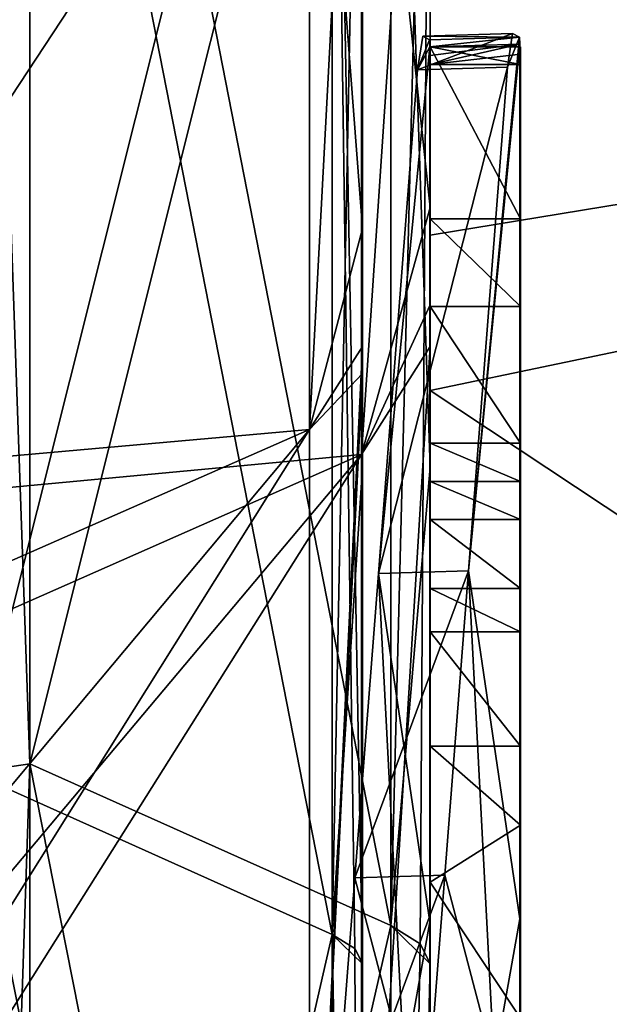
# Model space of a CAD drawing. Extents: x -1633 to 62, y -535 to 375.
# Tile 116 of 256: x -1279 to -1266, y 73 to 94. Entities that reach past the tile are written whole.
import ezdxf

# ---------------------------------------------------------------- set-up
doc = ezdxf.new("R2010")
doc.units = 0
doc.header["$LTSCALE"] = 33.374815
for name, color, linetype in [('408', 7, 'CONTINUOUS'), ('409', 7, 'CONTINUOUS'), ('411', 7, 'CONTINUOUS'), ('584', 7, 'CONTINUOUS'), ('585', 7, 'CONTINUOUS'), ('586', 7, 'CONTINUOUS'), ('587', 7, 'CONTINUOUS'), ('591', 7, 'CONTINUOUS'), ('608', 7, 'CONTINUOUS'), ('614', 7, 'CONTINUOUS'), ('616', 7, 'CONTINUOUS'), ('625', 7, 'CONTINUOUS'), ('627', 7, 'CONTINUOUS'), ('636', 7, 'CONTINUOUS'), ('638', 7, 'CONTINUOUS'), ('639', 7, 'CONTINUOUS'), ('640', 7, 'CONTINUOUS'), ('641', 7, 'CONTINUOUS'), ('642', 7, 'CONTINUOUS'), ('825', 7, 'CONTINUOUS'), ('827', 7, 'CONTINUOUS'), ('828', 7, 'CONTINUOUS'), ('829', 7, 'CONTINUOUS'), ('831', 7, 'CONTINUOUS'), ('833', 7, 'CONTINUOUS'), ('834', 7, 'CONTINUOUS'), ('835', 7, 'CONTINUOUS'), ('836', 7, 'CONTINUOUS'), ('837', 7, 'CONTINUOUS'), ('838', 7, 'CONTINUOUS'), ('839', 7, 'CONTINUOUS'), ('841', 7, 'CONTINUOUS'), ('844', 7, 'CONTINUOUS'), ('845', 7, 'CONTINUOUS'), ('847', 7, 'CONTINUOUS')]:
    doc.layers.add(name, color=color, linetype=linetype)

msp = doc.modelspace()

# ---------------------------------------------------------------- linework, layer by layer
at = {"layer": '408', "color": 7, "linetype": 'CONTINUOUS'}
for points in [[(-1269.977, 81.256, -128.318), (-1269.977, 128.318, -81.256), (-1269.977, 159.099, -159.099), (-1269.977, 81.256, -128.318)], [(-1269.977, 125.004, -187.08), (-1269.977, 81.256, -128.318), (-1269.977, 159.099, -159.099), (-1269.977, 125.004, -187.08)], [(-1269.977, 48.826, 56.717), (-1269.977, 101.598, 109.488), (-1269.977, 149.801, 48.959), (-1269.977, 48.826, 56.717)], [(-1269.977, 100.111, -0.731), (-1269.977, 48.826, 56.717), (-1269.977, 149.801, 48.959), (-1269.977, 100.111, -0.731)], [(-1269.977, 50.421, -50.421), (-1269.977, 100.111, -0.731), (-1269.977, 128.318, -81.256), (-1269.977, 50.421, -50.421)], [(-1269.977, 81.256, -128.318), (-1269.977, 50.421, -50.421), (-1269.977, 128.318, -81.256), (-1269.977, 81.256, -128.318)], [(-1269.977, 86.104, -207.873), (-1269.977, 81.256, -128.318), (-1269.977, 125.004, -187.08), (-1269.977, 86.104, -207.873)], [(-1269.977, 89.541, 206.416), (-1269.977, 124.174, 187.632), (-1269.977, 101.598, 109.488), (-1269.977, 89.541, 206.416)], [(-1269.977, 40.022, 156.645), (-1269.977, 89.541, 206.416), (-1269.977, 101.598, 109.488), (-1269.977, 40.022, 156.645)], [(-1269.977, 48.826, 56.717), (-1269.977, 40.022, 156.645), (-1269.977, 101.598, 109.488), (-1269.977, 48.826, 56.717)], [(-1269.977, 50.421, -50.421), (-1269.977, 48.826, 56.717), (-1269.977, 100.111, -0.731), (-1269.977, 50.421, -50.421)], [(-1269.977, 89.541, 206.416), (-1269.977, 40.022, 156.645), (-1269.977, 86.104, 207.873), (-1269.977, 89.541, 206.416)], [(-1269.977, 40.022, 156.645), (-1269.977, 43.672, 220.721), (-1269.977, 86.104, 207.873), (-1269.977, 40.022, 156.645)], [(-1269.977, 34.195, -175.379), (-1269.977, 81.256, -128.318), (-1269.977, 86.104, -207.873), (-1269.977, 34.195, -175.379)], [(-1269.977, 43.895, -220.677), (-1269.977, 34.195, -175.379), (-1269.977, 86.104, -207.873), (-1269.977, 43.895, -220.677)], [(-1269.977, 0.731, -100.111), (-1269.977, 50.421, -50.421), (-1269.977, 81.256, -128.318), (-1269.977, 0.731, -100.111)], [(-1269.977, 34.195, -175.379), (-1269.977, 0.731, -100.111), (-1269.977, 81.256, -128.318), (-1269.977, 34.195, -175.379)]]:
    msp.add_3dface(points, dxfattribs=at)
at = {"layer": '409', "color": 7, "linetype": 'CONTINUOUS'}
for points in [[(-1269.977, 86.104, -207.873), (-1269.977, 125.004, -187.08), (-1193.169, 102.148, -200.476), (-1269.977, 86.104, -207.873)], [(-1193.169, 35.198, -222.23), (-1269.977, 86.104, -207.873), (-1193.169, 102.148, -200.476), (-1193.169, 35.198, -222.23)], [(-1269.977, 43.895, -220.677), (-1269.977, 86.104, -207.873), (-1193.169, 35.198, -222.23), (-1269.977, 43.895, -220.677)]]:
    msp.add_3dface(points, dxfattribs=at)
at = {"layer": '411', "color": 7, "linetype": 'CONTINUOUS'}
for points in [[(-1269.977, 124.174, 187.632), (-1269.977, 89.541, 206.416), (-1193.169, 102.148, 200.476), (-1269.977, 124.174, 187.632)], [(-1269.977, 86.104, 207.873), (-1269.977, 43.672, 220.721), (-1193.169, 102.148, 200.476), (-1269.977, 86.104, 207.873)], [(-1193.169, 102.148, 200.476), (-1269.977, 43.672, 220.721), (-1193.169, 35.198, 222.23), (-1193.169, 102.148, 200.476)], [(-1269.977, 89.541, 206.416), (-1269.977, 86.104, 207.873), (-1193.169, 102.148, 200.476), (-1269.977, 89.541, 206.416)]]:
    msp.add_3dface(points, dxfattribs=at)
at = {"layer": '584', "color": 7, "linetype": 'CONTINUOUS'}
for points in [[(-1269.977, 89.903, 285.136), (-1269.977, 93.319, 297.633), (-1269.977, 93.71, 297.209), (-1269.977, 89.903, 285.136)], [(-1269.977, 92.336, 297.998), (-1269.977, 93.319, 297.633), (-1269.977, 89.903, 285.136), (-1269.977, 92.336, 297.998)], [(-1269.977, 75.115, 293.383), (-1269.977, 92.336, 297.998), (-1269.977, 80.76, 281.643), (-1269.977, 75.115, 293.383)], [(-1269.977, 92.336, 297.998), (-1269.977, 75.115, 293.383), (-1269.977, 74.284, 304.696), (-1269.977, 92.336, 297.998)], [(-1269.977, 80.76, 281.643), (-1269.977, 92.336, 297.998), (-1269.977, 81.719, 282.844), (-1269.977, 80.76, 281.643)], [(-1269.977, 81.719, 282.844), (-1269.977, 92.336, 297.998), (-1269.977, 83.247, 283.011), (-1269.977, 81.719, 282.844)], [(-1269.977, 83.247, 283.011), (-1269.977, 92.336, 297.998), (-1269.977, 84.092, 282.761), (-1269.977, 83.247, 283.011)], [(-1269.977, 84.092, 282.761), (-1269.977, 92.336, 297.998), (-1269.977, 84.936, 282.508), (-1269.977, 84.092, 282.761)], [(-1269.977, 84.936, 282.508), (-1269.977, 92.336, 297.998), (-1269.977, 87.959, 282.803), (-1269.977, 84.936, 282.508)], [(-1269.977, 87.959, 282.803), (-1269.977, 92.336, 297.998), (-1269.977, 89.903, 285.136), (-1269.977, 87.959, 282.803)], [(-1269.977, 78.227, 272.81), (-1269.977, 75.115, 293.383), (-1269.977, 80.76, 281.643), (-1269.977, 78.227, 272.81)], [(-1269.977, 66.21, 269.59), (-1269.977, 75.115, 293.383), (-1269.977, 78.227, 272.81), (-1269.977, 66.21, 269.59)], [(-1269.977, 78.227, 272.81), (-1269.977, 75.218, 262.315), (-1269.977, 66.21, 269.59), (-1269.977, 78.227, 272.81)], [(-1269.977, 72.209, 251.821), (-1269.977, 66.21, 269.59), (-1269.977, 75.218, 262.315), (-1269.977, 72.209, 251.821)], [(-1269.977, 57.949, 288.838), (-1269.977, 75.115, 293.383), (-1269.977, 58.118, 288.62), (-1269.977, 57.949, 288.838)], [(-1269.977, 75.115, 293.383), (-1269.977, 57.949, 288.838), (-1269.977, 70.841, 305.974), (-1269.977, 75.115, 293.383)], [(-1269.977, 58.118, 288.62), (-1269.977, 75.115, 293.383), (-1269.977, 66.21, 269.59), (-1269.977, 58.118, 288.62)], [(-1269.977, 74.284, 304.696), (-1269.977, 75.115, 293.383), (-1269.977, 70.841, 305.974), (-1269.977, 74.284, 304.696)]]:
    msp.add_3dface(points, dxfattribs=at)
at = {"layer": '585', "color": 7, "linetype": 'CONTINUOUS'}
for points in [[(-1267.977, 93.319, 297.633), (-1267.977, 92.336, 297.998), (-1267.977, 93.71, 297.209), (-1267.977, 93.319, 297.633)], [(-1267.977, 92.336, 297.998), (-1267.977, 89.903, 285.136), (-1267.977, 93.71, 297.209), (-1267.977, 92.336, 297.998)], [(-1267.977, 92.336, 297.998), (-1267.977, 74.284, 304.696), (-1267.977, 75.115, 293.383), (-1267.977, 92.336, 297.998)], [(-1267.977, 89.903, 285.136), (-1267.977, 92.336, 297.998), (-1267.977, 75.115, 293.383), (-1267.977, 89.903, 285.136)], [(-1267.977, 87.959, 282.803), (-1267.977, 89.903, 285.136), (-1267.977, 75.115, 293.383), (-1267.977, 87.959, 282.803)], [(-1267.977, 84.936, 282.508), (-1267.977, 87.959, 282.803), (-1267.977, 75.115, 293.383), (-1267.977, 84.936, 282.508)], [(-1267.977, 84.092, 282.761), (-1267.977, 84.936, 282.508), (-1267.977, 75.115, 293.383), (-1267.977, 84.092, 282.761)], [(-1267.977, 83.247, 283.011), (-1267.977, 84.092, 282.761), (-1267.977, 75.115, 293.383), (-1267.977, 83.247, 283.011)], [(-1267.977, 81.719, 282.844), (-1267.977, 83.247, 283.011), (-1267.977, 75.115, 293.383), (-1267.977, 81.719, 282.844)], [(-1267.977, 80.76, 281.643), (-1267.977, 81.719, 282.844), (-1267.977, 75.115, 293.383), (-1267.977, 80.76, 281.643)], [(-1267.977, 78.227, 272.81), (-1267.977, 80.76, 281.643), (-1267.977, 75.115, 293.383), (-1267.977, 78.227, 272.81)], [(-1267.977, 78.227, 272.81), (-1267.977, 58.118, 288.62), (-1267.977, 66.21, 269.59), (-1267.977, 78.227, 272.81)], [(-1267.977, 58.118, 288.62), (-1267.977, 78.227, 272.81), (-1267.977, 75.115, 293.383), (-1267.977, 58.118, 288.62)], [(-1267.977, 76.484, 266.732), (-1267.977, 78.227, 272.81), (-1267.977, 66.21, 269.59), (-1267.977, 76.484, 266.732)], [(-1267.977, 72.209, 251.821), (-1267.977, 76.484, 266.732), (-1267.977, 66.21, 269.59), (-1267.977, 72.209, 251.821)], [(-1267.977, 74.284, 304.696), (-1267.977, 58.836, 310.429), (-1267.977, 75.115, 293.383), (-1267.977, 74.284, 304.696)], [(-1267.977, 58.836, 310.429), (-1267.977, 57.949, 288.838), (-1267.977, 75.115, 293.383), (-1267.977, 58.836, 310.429)], [(-1267.977, 57.949, 288.838), (-1267.977, 58.118, 288.62), (-1267.977, 75.115, 293.383), (-1267.977, 57.949, 288.838)]]:
    msp.add_3dface(points, dxfattribs=at)
at = {"layer": '586', "color": 7, "linetype": 'CONTINUOUS'}
for points in [[(-1269.977, 84.092, 282.761), (-1269.977, 84.936, 282.508), (-1267.977, 84.092, 282.761), (-1269.977, 84.092, 282.761)], [(-1269.977, 84.936, 282.508), (-1267.977, 84.936, 282.508), (-1267.977, 84.092, 282.761), (-1269.977, 84.936, 282.508)], [(-1269.977, 83.247, 283.011), (-1269.977, 84.092, 282.761), (-1267.977, 83.247, 283.011), (-1269.977, 83.247, 283.011)], [(-1267.977, 83.247, 283.011), (-1269.977, 84.092, 282.761), (-1267.977, 84.092, 282.761), (-1267.977, 83.247, 283.011)]]:
    msp.add_3dface(points, dxfattribs=at)
at = {"layer": '587', "color": 7, "linetype": 'CONTINUOUS'}
for points in [[(-1269.977, 89.903, 285.136), (-1269.977, 93.71, 297.209), (-1267.977, 89.903, 285.136), (-1269.977, 89.903, 285.136)], [(-1267.977, 89.903, 285.136), (-1269.977, 93.71, 297.209), (-1267.977, 93.71, 297.209), (-1267.977, 89.903, 285.136)]]:
    msp.add_3dface(points, dxfattribs=at)
at = {"layer": '591', "color": 7, "linetype": 'CONTINUOUS'}
for points in [[(-1269.977, 78.227, 272.81), (-1269.977, 80.76, 281.643), (-1267.977, 78.227, 272.81), (-1269.977, 78.227, 272.81)], [(-1267.977, 78.227, 272.81), (-1269.977, 80.76, 281.643), (-1267.977, 80.76, 281.643), (-1267.977, 78.227, 272.81)], [(-1269.977, 75.218, 262.315), (-1269.977, 78.227, 272.81), (-1267.977, 76.484, 266.732), (-1269.977, 75.218, 262.315)], [(-1267.977, 76.484, 266.732), (-1269.977, 78.227, 272.81), (-1267.977, 78.227, 272.81), (-1267.977, 76.484, 266.732)], [(-1267.977, 72.209, 251.821), (-1269.977, 75.218, 262.315), (-1267.977, 76.484, 266.732), (-1267.977, 72.209, 251.821)], [(-1269.977, 72.209, 251.821), (-1269.977, 75.218, 262.315), (-1267.977, 72.209, 251.821), (-1269.977, 72.209, 251.821)]]:
    msp.add_3dface(points, dxfattribs=at)
at = {"layer": '608', "color": 7, "linetype": 'CONTINUOUS'}
for points in [[(-1269.977, 81.719, 282.844), (-1269.977, 83.247, 283.011), (-1267.977, 81.719, 282.844), (-1269.977, 81.719, 282.844)], [(-1267.977, 81.719, 282.844), (-1269.977, 83.247, 283.011), (-1267.977, 83.247, 283.011), (-1267.977, 81.719, 282.844)], [(-1269.977, 80.76, 281.643), (-1269.977, 81.719, 282.844), (-1267.977, 80.76, 281.643), (-1269.977, 80.76, 281.643)], [(-1267.977, 80.76, 281.643), (-1269.977, 81.719, 282.844), (-1267.977, 81.719, 282.844), (-1267.977, 80.76, 281.643)]]:
    msp.add_3dface(points, dxfattribs=at)
at = {"layer": '614', "color": 7, "linetype": 'CONTINUOUS'}
for points in [[(-1269.132, 82.114, 316.05), (-1268.267, 93.261, 301.365), (-1271.124, 82.053, 315.887), (-1269.132, 82.114, 316.05)], [(-1271.124, 82.053, 315.887), (-1268.267, 93.261, 301.365), (-1270.259, 93.2, 301.201), (-1271.124, 82.053, 315.887)], [(-1269.655, 75.374, 324.929), (-1269.132, 82.114, 316.05), (-1271.647, 75.313, 324.765), (-1269.655, 75.374, 324.929)], [(-1269.132, 82.114, 316.05), (-1271.124, 82.053, 315.887), (-1271.647, 75.313, 324.765), (-1269.132, 82.114, 316.05)], [(-1270.178, 68.635, 333.807), (-1269.655, 75.374, 324.929), (-1272.17, 68.574, 333.644), (-1270.178, 68.635, 333.807)], [(-1272.17, 68.574, 333.644), (-1269.655, 75.374, 324.929), (-1271.647, 75.313, 324.765), (-1272.17, 68.574, 333.644)]]:
    msp.add_3dface(points, dxfattribs=at)
at = {"layer": '616', "color": 7, "linetype": 'CONTINUOUS'}
for points in [[(-1269.977, 87.959, 282.803), (-1269.977, 89.903, 285.136), (-1267.977, 87.959, 282.803), (-1269.977, 87.959, 282.803)], [(-1267.977, 87.959, 282.803), (-1269.977, 89.903, 285.136), (-1267.977, 89.903, 285.136), (-1267.977, 87.959, 282.803)], [(-1269.977, 84.936, 282.508), (-1269.977, 87.959, 282.803), (-1267.977, 84.936, 282.508), (-1269.977, 84.936, 282.508)], [(-1267.977, 84.936, 282.508), (-1269.977, 87.959, 282.803), (-1267.977, 87.959, 282.803), (-1267.977, 84.936, 282.508)]]:
    msp.add_3dface(points, dxfattribs=at)
at = {"layer": '625', "color": 7, "linetype": 'CONTINUOUS'}
for points in [[(-1268.267, 93.261, 301.365), (-1268.152, 94.004, 299.693), (-1270.259, 93.2, 301.201), (-1268.267, 93.261, 301.365)], [(-1268.152, 94.004, 299.693), (-1270.144, 93.943, 299.53), (-1270.259, 93.2, 301.201), (-1268.152, 94.004, 299.693)], [(-1268.152, 94.004, 299.693), (-1268, 93.922, 297.87), (-1270.144, 93.943, 299.53), (-1268.152, 94.004, 299.693)], [(-1268, 93.922, 297.87), (-1269.992, 93.862, 297.706), (-1270.144, 93.943, 299.53), (-1268, 93.922, 297.87)]]:
    msp.add_3dface(points, dxfattribs=at)
at = {"layer": '627', "color": 7, "linetype": 'CONTINUOUS'}
for points in [[(-1269.977, 93.71, 297.209), (-1269.977, 93.319, 297.633), (-1267.977, 93.319, 297.633), (-1269.977, 93.71, 297.209)], [(-1269.977, 93.71, 297.209), (-1267.977, 93.319, 297.633), (-1267.977, 93.71, 297.209), (-1269.977, 93.71, 297.209)]]:
    msp.add_3dface(points, dxfattribs=at)
at = {"layer": '636', "color": 7, "linetype": 'CONTINUOUS'}
for points in [[(-1268, 93.922, 297.87), (-1269.985, 93.711, 297.673), (-1269.992, 93.862, 297.706), (-1268, 93.922, 297.87)], [(-1268, 93.922, 297.87), (-1267.993, 93.772, 297.836), (-1269.985, 93.711, 297.673), (-1268, 93.922, 297.87)]]:
    msp.add_3dface(points, dxfattribs=at)
at = {"layer": '638', "color": 7, "linetype": 'CONTINUOUS'}
for points in [[(-1270.144, 93.943, 299.53), (-1269.992, 93.862, 297.706), (-1270.259, 93.2, 301.201), (-1270.144, 93.943, 299.53)], [(-1269.992, 93.862, 297.706), (-1269.985, 93.711, 297.673), (-1270.259, 93.2, 301.201), (-1269.992, 93.862, 297.706)], [(-1269.985, 74.345, 304.86), (-1271.124, 82.053, 315.887), (-1269.985, 93.711, 297.673), (-1269.985, 74.345, 304.86)], [(-1269.985, 93.711, 297.673), (-1271.124, 82.053, 315.887), (-1270.259, 93.2, 301.201), (-1269.985, 93.711, 297.673)], [(-1271.124, 82.053, 315.887), (-1270.555, 71.154, 312.987), (-1271.647, 75.313, 324.765), (-1271.124, 82.053, 315.887)], [(-1270.555, 71.154, 312.987), (-1271.124, 82.053, 315.887), (-1269.985, 74.345, 304.86), (-1270.555, 71.154, 312.987)], [(-1270.555, 71.154, 312.987), (-1272.17, 68.574, 333.644), (-1271.647, 75.313, 324.765), (-1270.555, 71.154, 312.987)], [(-1269.985, 71.192, 306.029), (-1270.555, 71.154, 312.987), (-1269.985, 74.345, 304.86), (-1269.985, 71.192, 306.029)]]:
    msp.add_3dface(points, dxfattribs=at)
at = {"layer": '639', "color": 7, "linetype": 'CONTINUOUS'}
for points in [[(-1268.152, 94.004, 299.693), (-1268.267, 93.261, 301.365), (-1268, 93.922, 297.87), (-1268.152, 94.004, 299.693)], [(-1268.267, 93.261, 301.365), (-1269.132, 82.114, 316.05), (-1268, 93.922, 297.87), (-1268.267, 93.261, 301.365)], [(-1268, 93.922, 297.87), (-1269.132, 82.114, 316.05), (-1267.993, 93.772, 297.836), (-1268, 93.922, 297.87)], [(-1267.993, 93.772, 297.836), (-1269.132, 82.114, 316.05), (-1267.993, 74.405, 305.023), (-1267.993, 93.772, 297.836)], [(-1269.132, 82.114, 316.05), (-1269.655, 75.374, 324.929), (-1268.562, 71.215, 313.151), (-1269.132, 82.114, 316.05)], [(-1269.132, 82.114, 316.05), (-1268.562, 71.215, 313.151), (-1267.993, 74.405, 305.023), (-1269.132, 82.114, 316.05)], [(-1269.655, 75.374, 324.929), (-1270.178, 68.635, 333.807), (-1268.562, 71.215, 313.151), (-1269.655, 75.374, 324.929)], [(-1268.562, 71.215, 313.151), (-1267.993, 71.253, 306.193), (-1267.993, 74.405, 305.023), (-1268.562, 71.215, 313.151)]]:
    msp.add_3dface(points, dxfattribs=at)
at = {"layer": '640', "color": 7, "linetype": 'CONTINUOUS'}
for points in [[(-1267.993, 93.772, 297.836), (-1267.993, 74.405, 305.023), (-1267.981, 74.345, 304.86), (-1267.993, 93.772, 297.836)], [(-1267.993, 93.772, 297.836), (-1267.981, 74.345, 304.86), (-1267.981, 93.546, 297.735), (-1267.993, 93.772, 297.836)], [(-1267.981, 74.345, 304.86), (-1267.977, 74.284, 304.696), (-1267.981, 93.546, 297.735), (-1267.981, 74.345, 304.86)], [(-1267.981, 93.546, 297.735), (-1267.977, 74.284, 304.696), (-1267.977, 92.336, 297.998), (-1267.981, 93.546, 297.735)], [(-1267.977, 93.319, 297.633), (-1267.981, 93.546, 297.735), (-1267.977, 92.336, 297.998), (-1267.977, 93.319, 297.633)], [(-1267.993, 74.405, 305.023), (-1267.993, 71.253, 306.193), (-1267.981, 54.958, 312.054), (-1267.993, 74.405, 305.023)], [(-1267.993, 74.405, 305.023), (-1267.981, 54.958, 312.054), (-1267.981, 74.345, 304.86), (-1267.993, 74.405, 305.023)], [(-1267.981, 54.958, 312.054), (-1267.977, 54.898, 311.89), (-1267.981, 74.345, 304.86), (-1267.981, 54.958, 312.054)], [(-1267.981, 74.345, 304.86), (-1267.977, 54.898, 311.89), (-1267.977, 58.836, 310.429), (-1267.981, 74.345, 304.86)], [(-1267.977, 74.284, 304.696), (-1267.981, 74.345, 304.86), (-1267.977, 58.836, 310.429), (-1267.977, 74.284, 304.696)]]:
    msp.add_3dface(points, dxfattribs=at)
at = {"layer": '641', "color": 7, "linetype": 'CONTINUOUS'}
for points in [[(-1269.985, 74.345, 304.86), (-1269.985, 93.711, 297.673), (-1269.979, 93.515, 297.653), (-1269.985, 74.345, 304.86)], [(-1269.979, 74.314, 304.778), (-1269.985, 74.345, 304.86), (-1269.979, 93.515, 297.653), (-1269.979, 74.314, 304.778)], [(-1269.977, 93.319, 297.633), (-1269.979, 74.314, 304.778), (-1269.979, 93.515, 297.653), (-1269.977, 93.319, 297.633)], [(-1269.977, 93.319, 297.633), (-1269.977, 92.336, 297.998), (-1269.979, 74.314, 304.778), (-1269.977, 93.319, 297.633)], [(-1269.977, 92.336, 297.998), (-1269.977, 74.284, 304.696), (-1269.979, 74.314, 304.778), (-1269.977, 92.336, 297.998)], [(-1269.985, 71.192, 306.029), (-1269.985, 74.345, 304.86), (-1269.979, 74.314, 304.778), (-1269.985, 71.192, 306.029)], [(-1269.985, 54.958, 312.054), (-1269.985, 60.255, 310.088), (-1269.979, 74.314, 304.778), (-1269.985, 54.958, 312.054)], [(-1269.979, 54.928, 311.972), (-1269.985, 54.958, 312.054), (-1269.979, 74.314, 304.778), (-1269.979, 54.928, 311.972)], [(-1269.985, 60.255, 310.088), (-1269.985, 71.192, 306.029), (-1269.979, 74.314, 304.778), (-1269.985, 60.255, 310.088)], [(-1269.977, 74.284, 304.696), (-1269.979, 54.928, 311.972), (-1269.979, 74.314, 304.778), (-1269.977, 74.284, 304.696)], [(-1269.977, 74.284, 304.696), (-1269.977, 70.841, 305.974), (-1269.979, 54.928, 311.972), (-1269.977, 74.284, 304.696)]]:
    msp.add_3dface(points, dxfattribs=at)
at = {"layer": '642', "color": 7, "linetype": 'CONTINUOUS'}
for points in [[(-1269.985, 93.711, 297.673), (-1267.993, 93.772, 297.836), (-1269.979, 93.515, 297.653), (-1269.985, 93.711, 297.673)], [(-1267.993, 93.772, 297.836), (-1269.977, 93.319, 297.633), (-1269.979, 93.515, 297.653), (-1267.993, 93.772, 297.836)], [(-1269.977, 93.319, 297.633), (-1267.993, 93.772, 297.836), (-1267.981, 93.546, 297.735), (-1269.977, 93.319, 297.633)], [(-1269.977, 93.319, 297.633), (-1267.981, 93.546, 297.735), (-1267.977, 93.319, 297.633), (-1269.977, 93.319, 297.633)]]:
    msp.add_3dface(points, dxfattribs=at)
at = {"layer": '825', "color": 7, "linetype": 'CONTINUOUS'}
for points in [[(-1272.647, 105.08, -105.08), (-1272.647, 85.237, -121.731), (-1290.934, 83.613, -95.343), (-1272.647, 105.08, -105.08)], [(-1290.934, 100.607, -77.198), (-1272.647, 105.08, -105.08), (-1290.934, 83.613, -95.343), (-1290.934, 100.607, -77.198)], [(-1272.647, 85.237, 121.731), (-1272.647, 105.08, 105.08), (-1290.934, 77.198, 100.607), (-1272.647, 85.237, 121.731)], [(-1290.934, 77.198, 100.607), (-1272.647, 105.08, 105.08), (-1290.934, 95.343, 83.613), (-1290.934, 77.198, 100.607)], [(-1272.647, 85.237, -121.731), (-1272.647, 62.804, -134.683), (-1290.934, 63.406, -109.823), (-1272.647, 85.237, -121.731)], [(-1290.934, 83.613, -95.343), (-1272.647, 85.237, -121.731), (-1290.934, 63.406, -109.823), (-1290.934, 83.613, -95.343)], [(-1272.647, 62.804, 134.683), (-1272.647, 85.237, 121.731), (-1290.934, 56.088, 113.735), (-1272.647, 62.804, 134.683)], [(-1290.934, 56.088, 113.735), (-1272.647, 85.237, 121.731), (-1290.934, 77.198, 100.607), (-1290.934, 56.088, 113.735)]]:
    msp.add_3dface(points, dxfattribs=at)
at = {"layer": '827', "color": 7, "linetype": 'CONTINUOUS'}
for points in [[(-1271.477, 113.311, -130.438), (-1271.477, 130.022, -149.427), (-1271.477, 83.625, -171.708), (-1271.477, 113.311, -130.438)], [(-1271.477, 83.625, -171.708), (-1271.477, 130.022, -149.427), (-1271.477, 121.815, -181.941), (-1271.477, 83.625, -171.708)], [(-1271.477, 89.689, 122.495), (-1271.477, 116.354, 164.091), (-1271.477, 126.29, 112.204), (-1271.477, 89.689, 122.495)], [(-1271.477, 89.689, 122.495), (-1271.477, 126.29, 112.204), (-1271.477, 108.48, 106.213), (-1271.477, 89.689, 122.495)], [(-1271.477, 125.719, 210.805), (-1271.477, 82.655, 222.344), (-1271.477, 108.547, 262.07), (-1271.477, 125.719, 210.805)], [(-1271.477, 82.655, 222.344), (-1271.477, 125.719, 210.805), (-1271.477, 71.329, 176.155), (-1271.477, 82.655, 222.344)], [(-1271.477, 71.329, 176.155), (-1271.477, 125.719, 210.805), (-1271.477, 116.354, 164.091), (-1271.477, 71.329, 176.155)], [(-1271.477, 83.625, -171.708), (-1271.477, 121.815, -181.941), (-1271.477, 106.141, -226.965), (-1271.477, 83.625, -171.708)], [(-1271.477, 71.329, 176.155), (-1271.477, 116.354, 164.091), (-1271.477, 64.157, 137.598), (-1271.477, 71.329, 176.155)], [(-1271.477, 64.157, 137.598), (-1271.477, 116.354, 164.091), (-1271.477, 87.077, 124.366), (-1271.477, 64.157, 137.598)], [(-1271.477, 87.077, 124.366), (-1271.477, 116.354, 164.091), (-1271.477, 89.689, 122.495), (-1271.477, 87.077, 124.366)], [(-1271.477, 86.476, -124.785), (-1271.477, 107.352, -107.354), (-1271.477, 113.311, -130.438), (-1271.477, 86.476, -124.785)], [(-1271.477, 86.476, -124.785), (-1271.477, 113.311, -130.438), (-1271.477, 83.625, -171.708), (-1271.477, 86.476, -124.785)], [(-1271.477, 84.402, -270.813), (-1271.477, 106.141, -226.965), (-1271.477, 108.549, -262.069), (-1271.477, 84.402, -270.813)], [(-1271.477, 82.655, 222.344), (-1271.477, 73.417, 273.995), (-1271.477, 108.547, 262.07), (-1271.477, 82.655, 222.344)], [(-1271.477, 61.635, -215.04), (-1271.477, 83.625, -171.708), (-1271.477, 106.141, -226.965), (-1271.477, 61.635, -215.04)], [(-1271.477, 61.635, -215.04), (-1271.477, 106.141, -226.965), (-1271.477, 84.402, -270.813), (-1271.477, 61.635, -215.04)], [(-1271.477, 64.159, -137.597), (-1271.477, 86.476, -124.785), (-1271.477, 45.436, -161.475), (-1271.477, 64.159, -137.597)], [(-1271.477, 45.436, -161.475), (-1271.477, 86.476, -124.785), (-1271.477, 83.625, -171.708), (-1271.477, 45.436, -161.475)], [(-1271.477, 42.475, -259.13), (-1271.477, 61.635, -215.04), (-1271.477, 84.402, -270.813), (-1271.477, 42.475, -259.13)], [(-1271.477, 42.475, -259.13), (-1271.477, 84.402, -270.813), (-1271.477, 37.02, -281.234), (-1271.477, 42.475, -259.13)], [(-1271.477, 84.402, -270.813), (-1271.477, 73.413, -273.996), (-1271.477, 37.02, -281.234), (-1271.477, 84.402, -270.813)], [(-1271.477, 45.436, -161.475), (-1271.477, 83.625, -171.708), (-1271.477, 61.635, -215.04), (-1271.477, 45.436, -161.475)], [(-1271.477, 39.591, 233.883), (-1271.477, 73.417, 273.995), (-1271.477, 82.655, 222.344), (-1271.477, 39.591, 233.883)], [(-1271.477, 39.591, 233.883), (-1271.477, 82.655, 222.344), (-1271.477, 42.967, 218.312), (-1271.477, 39.591, 233.883)], [(-1271.477, 82.655, 222.344), (-1271.477, 71.329, 176.155), (-1271.477, 64.397, 187.316), (-1271.477, 82.655, 222.344)], [(-1271.477, 42.967, 218.312), (-1271.477, 82.655, 222.344), (-1271.477, 57.587, 214.918), (-1271.477, 42.967, 218.312)], [(-1271.477, 57.587, 214.918), (-1271.477, 82.655, 222.344), (-1271.477, 71.945, 210.547), (-1271.477, 57.587, 214.918)], [(-1271.477, 71.945, 210.547), (-1271.477, 82.655, 222.344), (-1271.477, 64.397, 187.316), (-1271.477, 71.945, 210.547)], [(-1271.477, 37.03, 281.233), (-1271.477, 73.417, 273.995), (-1271.477, 39.591, 233.883), (-1271.477, 37.03, 281.233)]]:
    msp.add_3dface(points, dxfattribs=at)
at = {"layer": '828', "color": 7, "linetype": 'CONTINUOUS'}
for points in [[(-1272.147, 109.509, 264.378), (-1272.147, 74.064, 276.41), (-1280.138, 114.805, 277.164), (-1272.147, 109.509, 264.378)], [(-1280.138, 114.805, 277.164), (-1272.147, 74.064, 276.41), (-1280.138, 77.646, 289.778), (-1280.138, 114.805, 277.164)], [(-1280.138, 77.646, -289.778), (-1272.147, 109.509, -264.378), (-1280.138, 114.805, -277.164), (-1280.138, 77.646, -289.778)], [(-1272.147, 74.064, -276.41), (-1272.147, 109.509, -264.378), (-1280.138, 77.646, -289.778), (-1272.147, 74.064, -276.41)], [(-1280.138, 39.158, -297.433), (-1272.147, 74.064, -276.41), (-1280.138, 77.646, -289.778), (-1280.138, 39.158, -297.433)], [(-1272.147, 37.351, -283.712), (-1272.147, 74.064, -276.41), (-1280.138, 39.158, -297.433), (-1272.147, 37.351, -283.712)]]:
    msp.add_3dface(points, dxfattribs=at)
at = {"layer": '829', "color": 7, "linetype": 'CONTINUOUS'}
for points in [[(-1280.138, 77.646, 289.778), (-1272.147, 74.064, 276.41), (-1272.147, 37.351, 283.712), (-1280.138, 77.646, 289.778)], [(-1280.138, 77.646, 289.778), (-1272.147, 37.351, 283.712), (-1280.138, 39.158, 297.433), (-1280.138, 77.646, 289.778)]]:
    msp.add_3dface(points, dxfattribs=at)
at = {"layer": '831', "color": 7, "linetype": 'CONTINUOUS'}
for points in [[(-1289.785, 99.842, -76.611), (-1289.785, 82.977, -94.618), (-1271.498, 104.398, -104.398), (-1289.785, 99.842, -76.611)], [(-1271.498, 104.398, -104.398), (-1289.785, 82.977, -94.618), (-1271.498, 84.684, -120.941), (-1271.498, 104.398, -104.398)], [(-1289.785, 76.611, 99.842), (-1289.785, 94.618, 82.977), (-1271.498, 104.398, 104.398), (-1289.785, 76.611, 99.842)], [(-1271.498, 84.684, 120.941), (-1289.785, 76.611, 99.842), (-1271.498, 104.398, 104.398), (-1271.498, 84.684, 120.941)], [(-1289.785, 82.977, -94.618), (-1289.785, 62.924, -108.988), (-1271.498, 84.684, -120.941), (-1289.785, 82.977, -94.618)], [(-1271.498, 84.684, -120.941), (-1289.785, 62.924, -108.988), (-1271.498, 62.396, -133.809), (-1271.498, 84.684, -120.941)], [(-1289.785, 55.661, 112.87), (-1289.785, 76.611, 99.842), (-1271.498, 84.684, 120.941), (-1289.785, 55.661, 112.87)], [(-1271.498, 62.396, 133.809), (-1289.785, 55.661, 112.87), (-1271.498, 84.684, 120.941), (-1271.498, 62.396, 133.809)]]:
    msp.add_3dface(points, dxfattribs=at)
at = {"layer": '833', "color": 7, "linetype": 'CONTINUOUS'}
for points in [[(-1269.977, 90.152, 122.155), (-1269.977, 107.35, 107.355), (-1269.977, 126.811, 112.065), (-1269.977, 90.152, 122.155)], [(-1269.977, 117.199, 163.864), (-1269.977, 90.152, 122.155), (-1269.977, 126.811, 112.065), (-1269.977, 117.199, 163.864)], [(-1269.977, 125.719, 210.805), (-1269.977, 108.547, 262.07), (-1269.977, 82.655, 222.344), (-1269.977, 125.719, 210.805)], [(-1269.977, 125.719, 210.805), (-1269.977, 82.655, 222.344), (-1269.977, 72.033, 175.966), (-1269.977, 125.719, 210.805)], [(-1269.977, 117.199, 163.864), (-1269.977, 125.719, 210.805), (-1269.977, 72.033, 175.966), (-1269.977, 117.199, 163.864)], [(-1269.977, 121.952, -181.978), (-1269.977, 114.704, -130.812), (-1269.977, 83.717, -171.733), (-1269.977, 121.952, -181.978)], [(-1269.977, 121.952, -181.978), (-1269.977, 83.717, -171.733), (-1269.977, 106.971, -227.188), (-1269.977, 121.952, -181.978)], [(-1269.977, 90.152, 122.155), (-1269.977, 117.199, 163.864), (-1269.977, 72.033, 175.966), (-1269.977, 90.152, 122.155)], [(-1269.977, 107.352, -107.354), (-1269.977, 88, -123.714), (-1269.977, 114.704, -130.812), (-1269.977, 107.352, -107.354)], [(-1269.977, 114.704, -130.812), (-1269.977, 88, -123.714), (-1269.977, 83.717, -171.733), (-1269.977, 114.704, -130.812)], [(-1269.977, 84.402, -270.813), (-1269.977, 108.549, -262.069), (-1269.977, 106.971, -227.188), (-1269.977, 84.402, -270.813)], [(-1269.977, 108.547, 262.07), (-1269.977, 73.417, 273.995), (-1269.977, 82.655, 222.344), (-1269.977, 108.547, 262.07)], [(-1269.977, 84.402, -270.813), (-1269.977, 106.971, -227.188), (-1269.977, 62.361, -215.235), (-1269.977, 84.402, -270.813)], [(-1269.977, 106.971, -227.188), (-1269.977, 83.717, -171.733), (-1269.977, 62.361, -215.235), (-1269.977, 106.971, -227.188)], [(-1269.977, 87.077, 124.366), (-1269.977, 90.152, 122.155), (-1269.977, 72.033, 175.966), (-1269.977, 87.077, 124.366)], [(-1269.977, 88, -123.714), (-1269.977, 87.079, -124.365), (-1269.977, 83.717, -171.733), (-1269.977, 88, -123.714)], [(-1269.977, 87.079, -124.365), (-1269.977, 64.159, -137.597), (-1269.977, 83.717, -171.733), (-1269.977, 87.079, -124.365)], [(-1269.977, 64.157, 137.598), (-1269.977, 87.077, 124.366), (-1269.977, 72.033, 175.966), (-1269.977, 64.157, 137.598)], [(-1269.977, 73.413, -273.996), (-1269.977, 84.402, -270.813), (-1269.977, 42.475, -259.13), (-1269.977, 73.413, -273.996)], [(-1269.977, 84.402, -270.813), (-1269.977, 62.361, -215.235), (-1269.977, 42.475, -259.13), (-1269.977, 84.402, -270.813)], [(-1269.977, 83.717, -171.733), (-1269.977, 64.159, -137.597), (-1269.977, 45.481, -161.487), (-1269.977, 83.717, -171.733)], [(-1269.977, 83.717, -171.733), (-1269.977, 45.481, -161.487), (-1269.977, 62.361, -215.235), (-1269.977, 83.717, -171.733)], [(-1269.977, 82.655, 222.344), (-1269.977, 73.417, 273.995), (-1269.977, 39.591, 233.883), (-1269.977, 82.655, 222.344)], [(-1269.977, 71.945, 210.547), (-1269.977, 82.655, 222.344), (-1269.977, 39.591, 233.883), (-1269.977, 71.945, 210.547)], [(-1269.977, 82.655, 222.344), (-1269.977, 71.945, 210.547), (-1269.977, 72.033, 175.966), (-1269.977, 82.655, 222.344)], [(-1269.977, 39.591, 233.883), (-1269.977, 73.417, 273.995), (-1269.977, 37.03, 281.233), (-1269.977, 39.591, 233.883)], [(-1269.977, 37.02, -281.234), (-1269.977, 73.413, -273.996), (-1269.977, 42.475, -259.13), (-1269.977, 37.02, -281.234)]]:
    msp.add_3dface(points, dxfattribs=at)
at = {"layer": '834', "color": 7, "linetype": 'CONTINUOUS'}
for points in [[(-1278.839, 77.84, -290.502), (-1278.839, 115.092, -277.857), (-1270.848, 74.258, -277.134), (-1278.839, 77.84, -290.502)], [(-1270.848, 74.258, -277.134), (-1278.839, 115.092, -277.857), (-1270.848, 109.796, -265.071), (-1270.848, 74.258, -277.134)], [(-1278.839, 115.092, 277.857), (-1278.839, 77.84, 290.502), (-1270.848, 109.796, 265.071), (-1278.839, 115.092, 277.857)], [(-1278.839, 77.84, 290.502), (-1270.848, 74.258, 277.134), (-1270.848, 109.796, 265.071), (-1278.839, 77.84, 290.502)], [(-1278.839, 39.256, -298.177), (-1278.839, 77.84, -290.502), (-1270.848, 37.449, -284.456), (-1278.839, 39.256, -298.177)], [(-1270.848, 37.449, -284.456), (-1278.839, 77.84, -290.502), (-1270.848, 74.258, -277.134), (-1270.848, 37.449, -284.456)]]:
    msp.add_3dface(points, dxfattribs=at)
at = {"layer": '835', "color": 7, "linetype": 'CONTINUOUS'}
for points in [[(-1270.848, 74.258, 277.134), (-1278.839, 77.84, 290.502), (-1278.839, 39.256, 298.177), (-1270.848, 74.258, 277.134)], [(-1270.848, 74.258, 277.134), (-1278.839, 39.256, 298.177), (-1270.848, 37.449, 284.456), (-1270.848, 74.258, 277.134)]]:
    msp.add_3dface(points, dxfattribs=at)
at = {"layer": '836', "color": 7, "linetype": 'CONTINUOUS'}
for points in [[(-1278.839, 77.84, -290.502), (-1280.138, 114.805, -277.164), (-1278.839, 115.092, -277.857), (-1278.839, 77.84, -290.502)], [(-1280.138, 114.805, 277.164), (-1280.138, 77.646, 289.778), (-1278.839, 115.092, 277.857), (-1280.138, 114.805, 277.164)], [(-1278.839, 115.092, 277.857), (-1280.138, 77.646, 289.778), (-1278.839, 77.84, 290.502), (-1278.839, 115.092, 277.857)], [(-1280.138, 77.646, -289.778), (-1280.138, 114.805, -277.164), (-1278.839, 77.84, -290.502), (-1280.138, 77.646, -289.778)], [(-1278.839, 39.256, -298.177), (-1280.138, 77.646, -289.778), (-1278.839, 77.84, -290.502), (-1278.839, 39.256, -298.177)], [(-1280.138, 39.158, -297.433), (-1280.138, 77.646, -289.778), (-1278.839, 39.256, -298.177), (-1280.138, 39.158, -297.433)]]:
    msp.add_3dface(points, dxfattribs=at)
at = {"layer": '837', "color": 7, "linetype": 'CONTINUOUS'}
for points in [[(-1280.138, 77.646, 289.778), (-1280.138, 39.158, 297.433), (-1278.839, 77.84, 290.502), (-1280.138, 77.646, 289.778)], [(-1278.839, 77.84, 290.502), (-1280.138, 39.158, 297.433), (-1278.839, 39.256, 298.177), (-1278.839, 77.84, 290.502)]]:
    msp.add_3dface(points, dxfattribs=at)
at = {"layer": '838', "color": 7, "linetype": 'CONTINUOUS'}
for points in [[(-1272.147, 74.064, 276.41), (-1271.477, 37.03, 281.233), (-1272.147, 37.351, 283.712), (-1272.147, 74.064, 276.41)], [(-1271.477, 37.03, 281.233), (-1272.147, 74.064, 276.41), (-1271.648, 73.752, 275.245), (-1271.477, 37.03, 281.233)], [(-1271.477, 73.417, 273.995), (-1271.477, 37.03, 281.233), (-1271.648, 73.752, 275.245), (-1271.477, 73.417, 273.995)]]:
    msp.add_3dface(points, dxfattribs=at)
at = {"layer": '839', "color": 7, "linetype": 'CONTINUOUS'}
for points in [[(-1271.477, 108.547, 262.07), (-1271.477, 73.417, 273.995), (-1272.147, 109.509, 264.378), (-1271.477, 108.547, 262.07)], [(-1272.147, 109.509, 264.378), (-1271.477, 73.417, 273.995), (-1271.648, 73.752, 275.245), (-1272.147, 109.509, 264.378)], [(-1271.477, 108.549, -262.069), (-1272.147, 109.509, -264.378), (-1272.147, 74.064, -276.41), (-1271.477, 108.549, -262.069)], [(-1272.147, 74.064, 276.41), (-1272.147, 109.509, 264.378), (-1271.648, 73.752, 275.245), (-1272.147, 74.064, 276.41)], [(-1271.477, 84.402, -270.813), (-1271.477, 108.549, -262.069), (-1272.147, 74.064, -276.41), (-1271.477, 84.402, -270.813)], [(-1271.477, 73.413, -273.996), (-1271.477, 84.402, -270.813), (-1272.147, 74.064, -276.41), (-1271.477, 73.413, -273.996)], [(-1271.477, 73.413, -273.996), (-1272.147, 74.064, -276.41), (-1272.147, 37.351, -283.712), (-1271.477, 73.413, -273.996)], [(-1271.477, 37.02, -281.234), (-1271.477, 73.413, -273.996), (-1272.147, 37.351, -283.712), (-1271.477, 37.02, -281.234)]]:
    msp.add_3dface(points, dxfattribs=at)
at = {"layer": '841', "color": 7, "linetype": 'CONTINUOUS'}
for points in [[(-1272.647, 105.08, 105.08), (-1271.477, 89.689, 122.495), (-1271.477, 108.48, 106.213), (-1272.647, 105.08, 105.08)], [(-1272.647, 85.237, -121.731), (-1272.647, 105.08, -105.08), (-1271.477, 107.352, -107.354), (-1272.647, 85.237, -121.731)], [(-1272.647, 85.237, -121.731), (-1271.477, 107.352, -107.354), (-1271.477, 86.476, -124.785), (-1272.647, 85.237, -121.731)], [(-1272.647, 105.08, 105.08), (-1272.647, 85.237, 121.731), (-1271.477, 89.689, 122.495), (-1272.647, 105.08, 105.08)], [(-1272.647, 85.237, 121.731), (-1271.477, 87.077, 124.366), (-1271.477, 89.689, 122.495), (-1272.647, 85.237, 121.731)], [(-1272.647, 85.237, 121.731), (-1272.647, 62.804, 134.683), (-1271.477, 87.077, 124.366), (-1272.647, 85.237, 121.731)], [(-1272.647, 62.804, 134.683), (-1271.477, 64.157, 137.598), (-1271.477, 87.077, 124.366), (-1272.647, 62.804, 134.683)], [(-1272.647, 62.804, -134.683), (-1272.647, 85.237, -121.731), (-1271.477, 86.476, -124.785), (-1272.647, 62.804, -134.683)], [(-1272.647, 62.804, -134.683), (-1271.477, 86.476, -124.785), (-1271.477, 64.159, -137.597), (-1272.647, 62.804, -134.683)]]:
    msp.add_3dface(points, dxfattribs=at)
at = {"layer": '844', "color": 7, "linetype": 'CONTINUOUS'}
for points in [[(-1270.199, 73.852, 275.62), (-1270.848, 74.258, 277.134), (-1270.848, 37.449, 284.456), (-1270.199, 73.852, 275.62)], [(-1269.977, 73.417, 273.995), (-1270.199, 73.852, 275.62), (-1270.848, 37.449, 284.456), (-1269.977, 73.417, 273.995)], [(-1269.977, 37.03, 281.233), (-1269.977, 73.417, 273.995), (-1270.848, 37.449, 284.456), (-1269.977, 37.03, 281.233)]]:
    msp.add_3dface(points, dxfattribs=at)
at = {"layer": '845', "color": 7, "linetype": 'CONTINUOUS'}
for points in [[(-1270.848, 109.796, 265.071), (-1270.848, 74.258, 277.134), (-1269.977, 108.547, 262.07), (-1270.848, 109.796, 265.071)], [(-1270.848, 74.258, -277.134), (-1270.848, 109.796, -265.071), (-1269.977, 84.402, -270.813), (-1270.848, 74.258, -277.134)], [(-1269.977, 84.402, -270.813), (-1270.848, 109.796, -265.071), (-1269.977, 108.549, -262.069), (-1269.977, 84.402, -270.813)], [(-1269.977, 108.547, 262.07), (-1270.848, 74.258, 277.134), (-1270.199, 73.852, 275.62), (-1269.977, 108.547, 262.07)], [(-1269.977, 73.417, 273.995), (-1269.977, 108.547, 262.07), (-1270.199, 73.852, 275.62), (-1269.977, 73.417, 273.995)], [(-1269.977, 73.413, -273.996), (-1270.848, 74.258, -277.134), (-1269.977, 84.402, -270.813), (-1269.977, 73.413, -273.996)], [(-1270.848, 37.449, -284.456), (-1270.848, 74.258, -277.134), (-1269.977, 73.413, -273.996), (-1270.848, 37.449, -284.456)], [(-1269.977, 37.02, -281.234), (-1270.848, 37.449, -284.456), (-1269.977, 73.413, -273.996), (-1269.977, 37.02, -281.234)]]:
    msp.add_3dface(points, dxfattribs=at)
at = {"layer": '847', "color": 7, "linetype": 'CONTINUOUS'}
for points in [[(-1271.498, 104.398, -104.398), (-1271.498, 84.684, -120.941), (-1269.977, 107.352, -107.354), (-1271.498, 104.398, -104.398)], [(-1269.977, 107.352, -107.354), (-1271.498, 84.684, -120.941), (-1269.977, 88, -123.714), (-1269.977, 107.352, -107.354)], [(-1269.977, 90.152, 122.155), (-1271.498, 104.398, 104.398), (-1269.977, 107.35, 107.355), (-1269.977, 90.152, 122.155)], [(-1271.498, 84.684, 120.941), (-1271.498, 104.398, 104.398), (-1269.977, 90.152, 122.155), (-1271.498, 84.684, 120.941)], [(-1269.977, 87.077, 124.366), (-1271.498, 84.684, 120.941), (-1269.977, 90.152, 122.155), (-1269.977, 87.077, 124.366)], [(-1269.977, 88, -123.714), (-1271.498, 84.684, -120.941), (-1269.977, 87.079, -124.365), (-1269.977, 88, -123.714)], [(-1271.498, 84.684, -120.941), (-1271.498, 62.396, -133.809), (-1269.977, 87.079, -124.365), (-1271.498, 84.684, -120.941)], [(-1269.977, 87.079, -124.365), (-1271.498, 62.396, -133.809), (-1269.977, 64.159, -137.597), (-1269.977, 87.079, -124.365)], [(-1271.498, 62.396, 133.809), (-1271.498, 84.684, 120.941), (-1269.977, 87.077, 124.366), (-1271.498, 62.396, 133.809)], [(-1269.977, 64.157, 137.598), (-1271.498, 62.396, 133.809), (-1269.977, 87.077, 124.366), (-1269.977, 64.157, 137.598)]]:
    msp.add_3dface(points, dxfattribs=at)

doc.saveas('drawing.dxf')
